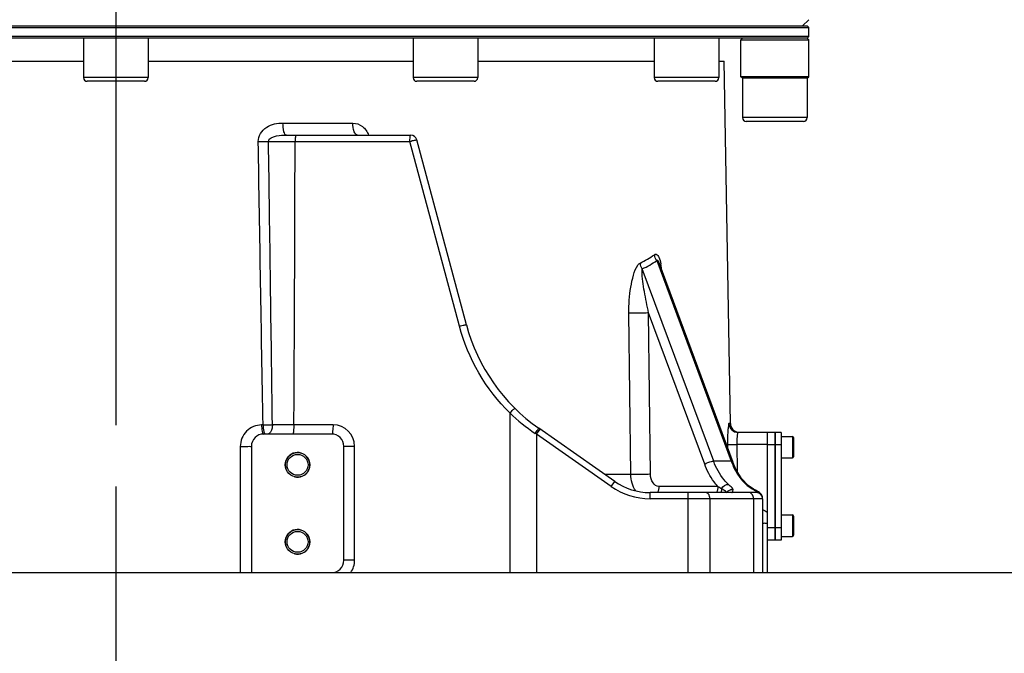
# Model space of a CAD drawing. Header units: millimetres. Extents: x 0 to 8493, y 0 to 6007.
# Tile 82 of 111: x 4335 to 4655, y 3031 to 3237. Entities that reach past the tile are written whole.
import ezdxf

# ---------------------------------------------------------------- set-up
doc = ezdxf.new("R2010")
doc.units = ezdxf.units.MM
doc.header["$LTSCALE"] = 467.107143
doc.linetypes.add('CENTER', pattern=[0.6, 0.375, -0.075, 0.075, -0.075])
doc.layers.get('0').update_dxf_attribs({"linetype": 'CONTINUOUS'})
for name, color, linetype in [('304103000034_DXF_AXIS', 7, 'CONTINUOUS'), ('304103000034_DXF_DIMENSION', 7, 'CONTINUOUS'), ('304103000034DXF_CONTINUOUS_LINE', 7, 'CONTINUOUS'), ('304103000046_DXF_DIMENSION', 7, 'CONTINUOUS'), ('304103000046DXF_CONTINUOUS_LINE', 7, 'CONTINUOUS'), ('304104000389DXF_CONTINUOUS_LINE', 7, 'CONTINUOUS'), ('304105000042DXF_CONTINUOUS_LINE', 7, 'CONTINUOUS'), ('304105000239DXF_CONTINUOUS_LINE', 7, 'CONTINUOUS'), ('304106000067DXF_CONTINUOUS_LINE', 7, 'CONTINUOUS'), ('501023000016DXF_CONTINUOUS_LINE', 7, 'CONTINUOUS'), ('501023000197DXF_CONTINUOUS_LINE', 7, 'CONTINUOUS'), ('501023000198DXF_CONTINUOUS_LINE', 7, 'CONTINUOUS'), ('最大动作范围图_DXF_CONTINUOUS_LINE', 7, 'CONTINUOUS'), ('最大动作范围图_DXF_DIMENSION', 7, 'CONTINUOUS')]:
    doc.layers.add(name, color=color, linetype=linetype)
doc.styles.get("Standard").update_dxf_attribs({"font": 'txt', "width": 0.7})
doc.dimstyles.new('DIMSTYLE_2', dxfattribs={"dimtxt": 85.714286, "dimasz": 42.857143, "dimexe": 1.5, "dimexo": 0, "dimgap": 3, "dimtad": 1, "dimdsep": 46, "dimtxsty": 'Standard', "dimblk": '_FILLED', "dimblk1": '_FILLED', "dimblk2": '_FILLED', "dimcen": 0.09, "dimclrt": 5, "dimazin": 2, "dimtp": 0.01, "dimtm": 0.01, "dimtfac": 1, "dimtofl": 0, "dimtmove": 0, "dimatfit": 3, "dimldrblk": '_FILLED', "dimfxl": 0, "dimtolj": 1, "dimarcsym": 0})
doc.dimstyles.new('DIMSTYLE_3', dxfattribs={"dimtxt": 85.714286, "dimasz": 42.857143, "dimexe": 1.5, "dimexo": 0, "dimgap": 3, "dimtad": 0, "dimtih": 1, "dimtoh": 1, "dimdec": 1, "dimdsep": 46, "dimtxsty": 'Standard', "dimblk": '_FILLED', "dimblk1": '_FILLED', "dimblk2": '_FILLED', "dimcen": 0.09, "dimclrt": 5, "dimazin": 2, "dimtp": 0.1, "dimtm": 0.1, "dimtfac": 1, "dimtdec": 1, "dimtofl": 0, "dimtmove": 0, "dimatfit": 3, "dimldrblk": '_FILLED', "dimfxl": 0, "dimtolj": 1, "dimarcsym": 0})
doc.dimstyles.new('DIMSTYLE_4', dxfattribs={"dimtxt": 85.714286, "dimasz": 42.857143, "dimexe": 1.5, "dimexo": 0, "dimgap": 3, "dimtad": 0, "dimtih": 1, "dimtoh": 1, "dimdsep": 46, "dimtxsty": 'Standard', "dimblk": '_FILLED', "dimblk1": '_FILLED', "dimblk2": '_FILLED', "dimcen": 0.09, "dimclrt": 5, "dimazin": 2, "dimtp": 0.01, "dimtm": 0.01, "dimtfac": 1, "dimtofl": 0, "dimtmove": 0, "dimatfit": 3, "dimldrblk": '_FILLED', "dimfxl": 0, "dimtolj": 1, "dimarcsym": 0})

# ---------------------------------------------------------------- blocks, each defined once
blk = doc.blocks.new('*D16')
at = {"layer": '304103000034_DXF_DIMENSION', "color": 2, "linetype": 'Continuous', "transparency": 16777216}
blk.add_line((4515.43, 2756.76), (4515.43, 2324.69), dxfattribs=at)
blk = doc.blocks.new('_FILLED')
at = {"color": 0, "linetype": 'ByBlock'}
blk.add_solid([(0, 0), (-1, 0.25), (-1, -0.25)], dxfattribs=at)
blk = doc.blocks.new('*D17')
at = {"layer": '最大动作范围图_DXF_DIMENSION', "color": 2, "linetype": 'Continuous', "transparency": 16777216}
blk.add_line((4366.43, 3085.14), (4366.43, 2324.69), dxfattribs=at)
blk = doc.blocks.new('*D19')
at = {"layer": '最大动作范围图_DXF_DIMENSION', "color": 2, "linetype": 'Continuous', "transparency": 16777216}
blk.add_line((3005.43, 3474.12), (3005.43, 2324.69), dxfattribs=at)
blk = doc.blocks.new('*D20')
at = {"layer": '304103000046_DXF_DIMENSION', "color": 2, "linetype": 'Continuous', "transparency": 16777216}
blk.add_line((5147.63, 2439.95), (6289.66, 2439.95), dxfattribs=at)
blk = doc.blocks.new('*D21')
at = {"layer": '最大动作范围图_DXF_DIMENSION', "color": 2, "linetype": 'Continuous', "transparency": 16777216}
blk.add_line((4552.29, 3057.12), (6289.66, 3057.12), dxfattribs=at)
blk = doc.blocks.new('*D25')
at = {"layer": '最大动作范围图_DXF_DIMENSION', "color": 2, "linetype": 'Continuous', "transparency": 16777216}
blk.add_line((4532.74, 3847.75), (6289.66, 3847.75), dxfattribs=at)
blk = doc.blocks.new('*D26')
at = {"layer": '最大动作范围图_DXF_DIMENSION', "color": 2, "linetype": 'Continuous', "transparency": 16777216}
blk.add_line((4515.43, 5113.3), (6289.66, 5113.3), dxfattribs=at)
blk = doc.blocks.new('*D29')
at = {"layer": '最大动作范围图_DXF_DIMENSION', "color": 2, "linetype": 'Continuous', "transparency": 16777216}
for p, q in [((4515.43, 2756.76), (5935.79, 2756.76)), ((5935.79, 2756.76), (6073.18, 2650.56)), ((6073.18, 2650.56), (6289.66, 2650.56))]:
    blk.add_line(p, q, dxfattribs=at)
blk = doc.blocks.new('*D30')
at = {"layer": '最大动作范围图_DXF_DIMENSION', "color": 2, "linetype": 'Continuous', "transparency": 16777216}
blk.add_line((4590.07, 4324.12), (6289.66, 4324.12), dxfattribs=at)
blk = doc.blocks.new('*D33')
at = {"layer": '304103000046_DXF_DIMENSION', "color": 2, "linetype": 'Continuous', "transparency": 16777216}
for p, q in [((4515.43, 3594.12), (3667.24, 3594.12)), ((3677.95, 3594.12), (3677.95, 3325.62)), ((3677.95, 3057.12), (3677.95, 3325.62)), ((4326.03, 3057.12), (3667.24, 3057.12))]:
    blk.add_line(p, q, dxfattribs=at)
at = {"layer": '304103000046_DXF_DIMENSION', "color": 2, "linetype": 'Continuous', "transparency": 16777216, "xscale": 42.8571428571, "yscale": 42.8571428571, "zscale": 42.8571428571}
for p, rotation in [((3677.95, 3594.12), 90), ((3677.95, 3057.12), 270)]:
    blk.add_blockref('_FILLED', p, dxfattribs=dict(at, rotation=rotation))
blk = doc.blocks.new('*D36')
at = {"layer": '最大动作范围图_DXF_DIMENSION', "color": 2, "linetype": 'Continuous', "transparency": 16777216}
blk.add_line((5147.63, 2439.45), (5147.63, 2324.69), dxfattribs=at)

msp = doc.modelspace()

# ---------------------------------------------------------------- linework, layer by layer
at = {"layer": '304103000034_DXF_AXIS', "color": 7, "linetype": 'CENTER'}
msp.add_line((4366.427, 3560.415), (4366.427, 3085.14), dxfattribs=at)
at = {"layer": '304103000034DXF_CONTINUOUS_LINE', "color": 7, "linetype": 'Continuous'}
msp.add_line((4589.427, 3234.624), (4591.427, 3236.624), dxfattribs=at)
at = {"layer": '304103000046DXF_CONTINUOUS_LINE', "color": 7, "linetype": 'Continuous'}
for p, q in [((4269.927, 3223.124), (4355.927, 3223.124)), ((4376.927, 3223.124), (4462.927, 3223.124)), ((4483.927, 3223.124), (4541.257, 3223.124)), ((4562.257, 3223.124), (4563.925, 3223.124)), ((4565.979, 3105.572), (4563.927, 3223.124)), ((4421.781, 3199.124), (4462.218, 3199.124)), ((4480.237, 3137.606), (4464.15, 3197.642)), ((4542.726, 3157.809), (4542.726, 3157.808)), ((4542.73, 3157.797), (4566.782, 3092.987)), ((4436.427, 3102.124), (4414.427, 3102.124)), ((4528.406, 3086.741), (4503.778, 3103.986)), ((4577.927, 3102.624), (4568.524, 3102.624)), ((4577.927, 3102.624), (4577.927, 3057.124)), ((4410.427, 3098.124), (4410.427, 3057.124)), ((4440.427, 3061.124), (4440.427, 3098.124)), ((4574.427, 3083.124), (4539.877, 3083.124)), ((4573.522, 3084.189), (4571.794, 3085.383)), ((4574.139, 3083.852), (4573.522, 3084.189)), ((4574.654, 3083.572), (4574.139, 3083.852)), ((4576.28, 3082.071), (4575.877, 3082.716)), ((4576.427, 3081.306), (4576.28, 3082.071)), ((4576.427, 3081.124), (4576.427, 3057.124)), ((4156.427, 3057.124), (4577.927, 3057.124))]:
    msp.add_line(p, q, dxfattribs=at)
at = {"layer": '304103000046DXF_CONTINUOUS_LINE', "color": 9, "linetype": 'Continuous'}
for p, q in [((4420.684, 3203.055), (4443.36, 3203.055)), ((4415.994, 3197.126), (4424.603, 3197.124)), ((4424.603, 3197.124), (4461.871, 3197.124)), ((4477.958, 3137.088), (4461.871, 3197.124)), ((4542.09, 3158.429), (4566.269, 3093.277)), ((4560.553, 3093.276), (4537.373, 3155.736)), ((4533.628, 3088.985), (4533.011, 3141.355)), ((4557.658, 3092.291), (4539.424, 3141.425)), ((4540.038, 3089.055), (4539.424, 3141.425)), ((4494.338, 3108.964), (4494.338, 3057.124)), ((4414.199, 3105.072), (4413.717, 3105.072)), ((4424.229, 3105.124), (4417.248, 3105.117)), ((4436.948, 3105.124), (4424.229, 3105.124)), ((4565.979, 3105.572), (4565.531, 3105.572)), ((4503.02, 3102.075), (4502.614, 3102.348)), ((4503.02, 3102.075), (4504.167, 3103.713)), ((4527.258, 3085.103), (4503.02, 3102.075)), ((4503.02, 3102.075), (4503.02, 3057.124)), ((4565.068, 3098.694), (4565.086, 3097.556)), ((4577.927, 3098.694), (4568.052, 3098.694)), ((4568.052, 3098.694), (4568.189, 3090.019)), ((4406.821, 3098.072), (4406.823, 3057.124)), ((4443.948, 3098.124), (4440.427, 3098.124)), ((4443.948, 3061.124), (4443.948, 3098.124)), ((4566.269, 3093.277), (4560.553, 3093.276)), ((4533.628, 3088.985), (4525.202, 3088.985)), ((4527.258, 3085.103), (4528.406, 3086.741)), ((4539.877, 3081.124), (4539.877, 3083.124)), ((4561.922, 3085.124), (4542.721, 3085.124)), ((4552.285, 3057.124), (4552.285, 3083.124)), ((4573.522, 3084.189), (4573.089, 3084.319)), ((4576.427, 3081.124), (4539.877, 3081.124)), ((4559.356, 3081.124), (4559.356, 3057.124)), ((4573.498, 3081.124), (4573.498, 3057.124)), ((4443.948, 3061.124), (4440.427, 3061.124))]:
    msp.add_line(p, q, dxfattribs=at)
at = {"layer": '304103000046DXF_CONTINUOUS_LINE', "color": 7, "linetype": 'Continuous'}
for points in [[(4571.794, 3085.383), (4569.606, 3087.712), (4567.767, 3090.706), (4566.782, 3092.987)], [(4575.877, 3082.716), (4575.456, 3083.089), (4575.078, 3083.333), (4574.654, 3083.572)]]:
    msp.add_lwpolyline(points, dxfattribs=at)
for centre, radius in [((4425.427, 3092.124), 4), ((4425.427, 3092.124), 3.4), ((4425.427, 3067.124), 4), ((4425.427, 3067.124), 3.4)]:
    msp.add_circle(centre, radius, dxfattribs=at)
for centre, radius, start, end in [((4462.218, 3197.124), 2, 15, 90), ((4538.192, 3153.135), 60, 194.99999, 234.99996), ((4568.979, 3105.624), 3, 181, 261.41915), ((4414.427, 3098.124), 4, 90, 180), ((4436.427, 3098.124), 4, 0, 90), ((4539.877, 3103.124), 20, 235, 270), ((4574.427, 3081.124), 2, 0, 90), ((4436.427, 3061.124), 4, 270, 360)]:
    msp.add_arc(centre, radius, start, end, dxfattribs=at)
at = {"layer": '304103000046DXF_CONTINUOUS_LINE', "color": 9, "linetype": 'Continuous'}
for centre, radius, start, end in [((4409.527, 3437.747), 240.708, 270.7418, 271.53953), ((-12955.163, 3221.876), 17379.784, 359.6151026, 359.9184011), ((4523.166, 3186.133), 31.535, 295.35474, 305.08742), ((4523.753, 3185.071), 32.342, 294.90552, 304.53938), ((4523.011, 3153.655), 20.699, 7.74801, 10.34389), ((4515.85, 3152.675), 27.927, 5.43369, 7.7599), ((4538.404, 3155.605), 64.166, 226.62618, 236.09866), ((4410.692, 3449.219), 344.164, 270.58387, 271.09147), ((4436.948, 3098.124), 7, 0.00126, 89.99874), ((4568.527, 3105.621), 2.996, 180.93408, 269.93708), ((4590.179, 3099.305), 22.135, 179.47518, 181.58197), ((4588.949, 3099.315), 20.905, 178.8734, 179.4708), ((4589.172, 3101.612), 24.373, 199.99731, 201.13564), ((4539.877, 3103.124), 22, 235, 270), ((4571.897, 3101.314), 19.016, 238.3597, 242.73388), ((4566.427, 3081.964), 2.048, 89.54861, 100.59729), ((4566.429, 3081.977), 2.035, 77.3152, 89.61008)]:
    msp.add_arc(centre, radius, start, end, dxfattribs=at)
at = {"layer": '304103000046DXF_CONTINUOUS_LINE', "color": 2, "linetype": 'Continuous'}
for centre in [(4425.427, 3092.124), (4425.427, 3067.124)]:
    msp.add_arc(centre, 4, 255, 195, dxfattribs=at)
at = {"layer": '304103000046DXF_CONTINUOUS_LINE', "color": 9, "linetype": 'Continuous'}
for points, knots in [([(4412.643, 3197.059), (4412.617, 3198.865), (4415.059, 3202.518), (4418.864, 3203.054), (4420.684, 3203.055)], [0, 0, 0, 0, 0.4981006, 1, 1, 1, 1]), ([(4421.781, 3199.124), (4421.321, 3199.124), (4420.779, 3200.98), (4420.689, 3202.12), (4420.684, 3203.055)], [0, 0, 0, 0, 0.330086, 1, 1, 1, 1]), ([(4444.916, 3199.124), (4444.388, 3199.124), (4443.452, 3200.777), (4443.367, 3202.114), (4443.36, 3203.055)], [0, 0, 0, 0, 0.3593015, 1, 1, 1, 1]), ([(4443.36, 3203.055), (4444.46, 3203.055), (4446.762, 3202.224), (4448.082, 3200.219), (4448.45, 3199.127)], [0, 0, 0, 0, 0.4884626, 1, 1, 1, 1]), ([(4415.994, 3197.126), (4415.951, 3198.153), (4418.869, 3199.151), (4420.694, 3199.124), (4421.781, 3199.124)], [0, 0, 0, 0, 0.4858979, 1, 1, 1, 1]), ([(4424.951, 3199.124), (4424.739, 3199.124), (4424.69, 3198.096), (4424.603, 3197.597), (4424.603, 3197.124)], [0, 0, 0, 0, 0.3093047, 1, 1, 1, 1]), ([(4461.871, 3197.124), (4461.871, 3197.597), (4461.957, 3198.096), (4462.007, 3199.124), (4462.218, 3199.124)], [0, 0, 0, 0, 0.6906554, 1, 1, 1, 1]), ([(4461.871, 3197.124), (4462.393, 3197.269), (4463.167, 3197.535), (4463.787, 3197.547), (4464.134, 3197.703), (4464.15, 3197.642)], [0, 0, 0, 0, 0.6946045, 0.9187935, 1, 1, 1, 1]), ([(4541.294, 3160.329), (4541.464, 3160.448), (4541.965, 3160.603), (4542.33, 3160.231), (4542.472, 3160.036)], [0, 0, 0, 0, 0.4618473, 1, 1, 1, 1]), ([(4542.472, 3160.036), (4542.592, 3159.87), (4543.033, 3159.03), (4543.24, 3158.098), (4543.374, 3157.372)], [0, 0, 0, 0, 0.2166155, 1, 1, 1, 1]), ([(4533.011, 3141.355), (4532.978, 3144.175), (4533.266, 3148.366), (4534.392, 3153.557), (4535.231, 3156), (4535.927, 3156.95)], [0, 0, 0, 0, 0.5284971, 0.779264, 1, 1, 1, 1]), ([(4542.09, 3158.429), (4542.101, 3158.504), (4542.226, 3158.699), (4542.401, 3158.537), (4542.443, 3158.461)], [0, 0, 0, 0, 0.4644868, 1, 1, 1, 1]), ([(4542.443, 3158.461), (4542.499, 3158.36), (4542.6, 3158.145), (4542.685, 3157.923), (4542.726, 3157.809)], [0, 0, 0, 0, 0.4879467, 1, 1, 1, 1]), ([(4539.424, 3141.425), (4538.899, 3143.726), (4538.068, 3148.23), (4537.272, 3152.792), (4537.3, 3155.023)], [0, 0, 0, 0, 0.5140328, 1, 1, 1, 1]), ([(4537.3, 3155.023), (4537.301, 3155.151), (4537.307, 3155.39), (4537.34, 3155.629), (4537.373, 3155.736)], [0, 0, 0, 0, 0.5321599, 1, 1, 1, 1]), ([(4539.424, 3141.425), (4538.93, 3141.411), (4536.792, 3141.369), (4534.654, 3141.339), (4533.011, 3141.355)], [0, 0, 0, 0, 0.2312896, 1, 1, 1, 1]), ([(4477.958, 3137.088), (4478.48, 3137.232), (4479.254, 3137.499), (4479.874, 3137.511), (4480.22, 3137.667), (4480.237, 3137.606)], [0, 0, 0, 0, 0.6946369, 0.9188019, 1, 1, 1, 1]), ([(4494.338, 3108.964), (4494.699, 3109.342), (4495.163, 3109.618), (4495.922, 3110.552), (4496.088, 3110.389)], [0, 0, 0, 0, 0.6916166, 1, 1, 1, 1]), ([(4413.717, 3105.072), (4411.96, 3105.072), (4408.274, 3103.561), (4406.821, 3099.861), (4406.821, 3098.072)], [0, 0, 0, 0, 0.4955078, 1, 1, 1, 1]), ([(4413.717, 3105.072), (4413.719, 3104.373), (4413.803, 3103.564), (4414.096, 3102.124), (4414.427, 3102.124)], [0, 0, 0, 0, 0.6785145, 1, 1, 1, 1]), ([(4417.248, 3105.117), (4417.247, 3104.733), (4417.168, 3103.649), (4416.461, 3102.124), (4415.679, 3102.124)], [0, 0, 0, 0, 0.3292868, 1, 1, 1, 1]), ([(4424.23, 3105.124), (4424.23, 3104.415), (4424.1, 3103.667), (4424.027, 3102.124), (4423.709, 3102.124)], [0, 0, 0, 0, 0.6906158, 1, 1, 1, 1]), ([(4436.948, 3105.124), (4436.948, 3104.415), (4436.818, 3103.667), (4436.745, 3102.124), (4436.427, 3102.124)], [0, 0, 0, 0, 0.6906161, 1, 1, 1, 1]), ([(4565.531, 3105.572), (4565.345, 3105.572), (4565.369, 3104.529), (4565.1, 3103.424), (4565.078, 3101.144), (4565.055, 3099.57), (4565.068, 3098.694)], [0, 0, 0, 0, 0.0807174, 0.2980299, 0.6203363, 1, 1, 1, 1]), ([(4414.414, 3102.985), (4414.444, 3102.861), (4414.531, 3102.567), (4414.706, 3102.124), (4414.917, 3102.124)], [0, 0, 0, 0, 0.3756033, 1, 1, 1, 1]), ([(4502.614, 3102.348), (4502.886, 3102.735), (4503.224, 3103.366), (4503.643, 3103.694), (4503.736, 3104.015), (4503.778, 3103.986)], [0, 0, 0, 0, 0.7068783, 0.9235746, 1, 1, 1, 1]), ([(4568.279, 3102.106), (4568.245, 3101.959), (4568.106, 3101.172), (4568.061, 3100.373), (4568.048, 3099.726)], [0, 0, 0, 0, 0.1888834, 1, 1, 1, 1]), ([(4568.524, 3102.624), (4568.464, 3102.624), (4568.349, 3102.401), (4568.309, 3102.237), (4568.279, 3102.106)], [0, 0, 0, 0, 0.3081897, 1, 1, 1, 1]), ([(4565.068, 3098.694), (4565.17, 3098.678), (4566.17, 3098.691), (4567.161, 3098.68), (4568.052, 3098.694)], [0, 0, 0, 0, 0.1034804, 1, 1, 1, 1]), ([(4406.821, 3098.072), (4407.26, 3098.07), (4408.068, 3098.093), (4409.271, 3098.02), (4409.834, 3098.203), (4410.427, 3098.027), (4410.427, 3098.124)], [0, 0, 0, 0, 0.3657887, 0.693335, 0.9192649, 1, 1, 1, 1]), ([(4557.658, 3092.291), (4558.257, 3092.829), (4559.29, 3093.232), (4560.327, 3093.306), (4560.553, 3093.276)], [0, 0, 0, 0, 0.7791582, 1, 1, 1, 1]), ([(4561.922, 3085.124), (4561.477, 3085.601), (4559.695, 3087.755), (4558.402, 3090.287), (4557.658, 3092.291)], [0, 0, 0, 0, 0.233734, 1, 1, 1, 1]), ([(4565.336, 3085.788), (4564.828, 3086.242), (4562.763, 3088.403), (4561.339, 3091.118), (4560.553, 3093.276)], [0, 0, 0, 0, 0.2290104, 1, 1, 1, 1]), ([(4566.782, 3092.987), (4566.752, 3093.067), (4566.588, 3093.218), (4566.386, 3093.261), (4566.269, 3093.276)], [0, 0, 0, 0, 0.4202023, 1, 1, 1, 1]), ([(4566.439, 3092.824), (4566.807, 3091.872), (4568.316, 3088.58), (4570.81, 3085.6), (4573.088, 3084.318)], [0, 0, 0, 0, 0.2809415, 1, 1, 1, 1]), ([(4540.038, 3089.055), (4539.544, 3089.041), (4537.408, 3088.999), (4535.27, 3088.969), (4533.628, 3088.985)], [0, 0, 0, 0, 0.2312021, 1, 1, 1, 1]), ([(4542.721, 3085.124), (4541.997, 3085.124), (4540.394, 3086.318), (4540.05, 3088.078), (4540.038, 3089.055)], [0, 0, 0, 0, 0.4254993, 1, 1, 1, 1]), ([(4566.876, 3083.963), (4566.941, 3084.21), (4566.269, 3084.938), (4565.746, 3085.421), (4565.336, 3085.788)], [0, 0, 0, 0, 0.3174995, 1, 1, 1, 1]), ([(4559.356, 3081.124), (4559.356, 3081.382), (4559.276, 3082.215), (4558.541, 3083.124), (4557.942, 3083.124)], [0, 0, 0, 0, 0.300679, 1, 1, 1, 1]), ([(4564.712, 3083.119), (4564.705, 3083.14), (4564.686, 3083.182), (4564.66, 3083.221), (4564.645, 3083.242)], [0, 0, 0, 0, 0.4555871, 1, 1, 1, 1]), ([(4566.427, 3083.124), (4566.469, 3083.124), (4566.767, 3083.318), (4566.804, 3083.687), (4566.876, 3083.963)], [0, 0, 0, 0, 0.1266175, 1, 1, 1, 1]), ([(4573.498, 3081.124), (4573.498, 3081.382), (4573.418, 3082.215), (4572.683, 3083.124), (4572.084, 3083.124)], [0, 0, 0, 0, 0.300679, 1, 1, 1, 1]), ([(4573.976, 3083.817), (4574.081, 3083.756), (4574.26, 3083.651), (4574.435, 3083.537), (4574.504, 3083.484)], [0, 0, 0, 0, 0.583723, 1, 1, 1, 1]), ([(4574.628, 3083.29), (4574.601, 3083.244), (4574.55, 3083.169), (4574.464, 3083.124), (4574.427, 3083.124)], [0, 0, 0, 0, 0.5949189, 1, 1, 1, 1]), ([(4574.504, 3083.484), (4574.546, 3083.451), (4574.612, 3083.407), (4574.642, 3083.313), (4574.628, 3083.29)], [0, 0, 0, 0, 0.6612542, 1, 1, 1, 1]), ([(4577.927, 3073.079), (4577.561, 3073.083), (4577.243, 3073.248), (4576.427, 3072.99), (4576.427, 3073.124)], [0, 0, 0, 0, 0.7317221, 1, 1, 1, 1])]:
    msp.add_open_spline(points, degree=3, knots=knots, dxfattribs=at)
for points in [[(4414.199, 3105.072), (4413.674, 3135.734), (4413.157, 3166.397), (4412.643, 3197.059)], [(4417.248, 3105.117), (4416.839, 3135.787), (4416.42, 3166.456), (4415.994, 3197.126)], [(4542.09, 3158.429), (4541.723, 3158.944), (4541.307, 3159.626), (4541.493, 3160.23)], [(4535.927, 3156.95), (4536.108, 3157.197), (4536.367, 3157.588), (4536.66, 3157.501)], [(4537.373, 3155.736), (4537.036, 3156.263), (4536.67, 3156.943), (4536.855, 3157.541)], [(4494.338, 3108.964), (4486.609, 3116.577), (4480.766, 3126.609), (4477.958, 3137.088)], [(4414.199, 3105.072), (4414.202, 3104.373), (4414.248, 3103.664), (4414.414, 3102.985)], [(4535.263, 3083.65), (4534.188, 3085.167), (4533.652, 3087.125), (4533.628, 3088.985)], [(4563.185, 3084.411), (4563.594, 3085.158), (4564.491, 3085.888), (4565.336, 3085.788)], [(4542.721, 3085.124), (4542.721, 3084.431), (4542.58, 3083.72), (4542.294, 3083.088)], [(4561.922, 3085.124), (4561.922, 3084.431), (4561.781, 3083.72), (4561.495, 3083.088)], [(4563.185, 3084.411), (4563.13, 3083.971), (4563.022, 3083.534), (4562.856, 3083.123)], [(4564.07, 3083.773), (4563.783, 3083.996), (4563.485, 3084.205), (4563.185, 3084.411)], [(4564.645, 3083.242), (4564.493, 3083.453), (4564.276, 3083.613), (4564.07, 3083.773)], [(4564.721, 3083.073), (4564.865, 3083.304), (4565.063, 3083.509), (4565.288, 3083.663)], [(4565.288, 3083.663), (4565.515, 3083.818), (4565.78, 3083.927), (4566.05, 3083.978)], [(4573.088, 3084.318), (4573.385, 3084.152), (4573.682, 3083.987), (4573.976, 3083.817)], [(4575.541, 3082.962), (4575.272, 3083.141), (4574.95, 3083.257), (4574.628, 3083.29)], [(4576.192, 3082.245), (4576.04, 3082.529), (4575.81, 3082.783), (4575.541, 3082.962)], [(4576.427, 3081.306), (4576.427, 3081.629), (4576.344, 3081.96), (4576.192, 3082.245)], [(4576.443, 3077.647), (4576.99, 3077.407), (4577.501, 3077.061), (4577.927, 3076.643)], [(4442.693, 3057.124), (4443.492, 3058.271), (4443.948, 3059.727), (4443.948, 3061.124)]]:
    msp.add_open_spline(points, degree=3, dxfattribs=at)
at = {"layer": '304104000389DXF_CONTINUOUS_LINE', "color": 7, "linetype": 'Continuous'}
for p, q in [((4569.927, 3230.624), (4569.427, 3230.124)), ((4569.427, 3230.124), (4591.427, 3230.124)), ((4569.427, 3218.124), (4569.427, 3230.124)), ((4590.927, 3230.624), (4591.427, 3230.124)), ((4591.427, 3218.124), (4591.427, 3230.124)), ((4591.427, 3218.124), (4569.427, 3218.124)), ((4569.927, 3217.624), (4569.427, 3218.124)), ((4590.927, 3217.624), (4569.927, 3217.624)), ((4590.927, 3217.624), (4591.427, 3218.124))]:
    msp.add_line(p, q, dxfattribs=at)
at = {"layer": '304105000042DXF_CONTINUOUS_LINE', "color": 7, "linetype": 'Continuous'}
for p, q in [((4582.527, 3102.624), (4580.527, 3102.624)), ((4580.527, 3067.624), (4580.527, 3102.624)), ((4582.527, 3102.624), (4582.527, 3067.624)), ((4582.527, 3067.624), (4580.527, 3067.624))]:
    msp.add_line(p, q, dxfattribs=at)
at = {"layer": '304105000042DXF_CONTINUOUS_LINE', "color": 9, "linetype": 'Continuous'}
for p, q in [((4582.527, 3098.624), (4580.527, 3098.624)), ((4582.527, 3071.624), (4580.527, 3071.624))]:
    msp.add_line(p, q, dxfattribs=at)
at = {"layer": '304105000239DXF_CONTINUOUS_LINE', "color": 7, "linetype": 'Continuous'}
for p, q in [((4141.427, 3234.124), (4591.427, 3234.124)), ((4141.927, 3234.624), (4590.927, 3234.624)), ((4590.927, 3234.624), (4591.427, 3234.124)), ((4591.427, 3231.124), (4591.427, 3234.124)), ((4591.427, 3231.124), (4141.427, 3231.124)), ((4590.927, 3230.624), (4141.927, 3230.624)), ((4590.927, 3230.624), (4591.427, 3231.124))]:
    msp.add_line(p, q, dxfattribs=at)
at = {"layer": '304106000067DXF_CONTINUOUS_LINE', "color": 7, "linetype": 'Continuous'}
for p, q in [((4580.527, 3102.624), (4577.927, 3102.624)), ((4580.527, 3102.624), (4580.527, 3067.624)), ((4580.527, 3067.624), (4577.927, 3067.624))]:
    msp.add_line(p, q, dxfattribs=at)
at = {"layer": '304106000067DXF_CONTINUOUS_LINE', "color": 9, "linetype": 'Continuous'}
for p, q in [((4580.527, 3098.624), (4577.927, 3098.624)), ((4580.527, 3071.624), (4577.927, 3071.624))]:
    msp.add_line(p, q, dxfattribs=at)
at = {"layer": '501023000016DXF_CONTINUOUS_LINE', "color": 7, "linetype": 'Continuous'}
for p, q in [((4582.527, 3101.352), (4586.127, 3101.352)), ((4586.527, 3100.952), (4586.527, 3094.752)), ((4582.527, 3094.352), (4586.127, 3094.352)), ((4582.527, 3075.896), (4586.127, 3075.896)), ((4586.527, 3075.496), (4586.527, 3069.296)), ((4582.527, 3068.896), (4586.127, 3068.896))]:
    msp.add_line(p, q, dxfattribs=at)
at = {"layer": '501023000016DXF_CONTINUOUS_LINE', "color": 9, "linetype": 'Continuous'}
for p, q in [((4586.127, 3101.352), (4586.127, 3094.352)), ((4586.127, 3075.896), (4586.127, 3068.896))]:
    msp.add_line(p, q, dxfattribs=at)
at = {"layer": '501023000016DXF_CONTINUOUS_LINE', "color": 7, "linetype": 'Continuous'}
for centre, start, end in [((4586.127, 3100.952), 360, 90), ((4586.127, 3094.752), 270, 0), ((4586.127, 3075.496), 360, 90), ((4586.127, 3069.296), 270, 0)]:
    msp.add_arc(centre, 0.4, start, end, dxfattribs=at)
at = {"layer": '501023000197DXF_CONTINUOUS_LINE', "color": 7, "linetype": 'Continuous'}
for p, q in [((4355.927, 3230.624), (4355.927, 3217.824)), ((4366.927, 3230.624), (4365.839, 3230.624)), ((4376.927, 3230.624), (4376.927, 3217.824)), ((4462.927, 3230.624), (4462.927, 3217.824)), ((4479.104, 3230.624), (4478.509, 3230.624)), ((4483.927, 3230.624), (4483.927, 3217.824)), ((4541.257, 3230.624), (4541.257, 3217.824)), ((4562.257, 3230.624), (4562.257, 3217.824)), ((4375.727, 3216.624), (4357.127, 3216.624)), ((4482.727, 3216.624), (4464.127, 3216.624)), ((4561.057, 3216.624), (4542.457, 3216.624))]:
    msp.add_line(p, q, dxfattribs=at)
at = {"layer": '501023000197DXF_CONTINUOUS_LINE', "color": 9, "linetype": 'Continuous'}
for p, q in [((4376.927, 3217.824), (4355.927, 3217.824)), ((4483.927, 3217.824), (4462.927, 3217.824)), ((4562.257, 3217.824), (4541.257, 3217.824))]:
    msp.add_line(p, q, dxfattribs=at)
at = {"layer": '501023000197DXF_CONTINUOUS_LINE', "color": 7, "linetype": 'Continuous'}
for centre, start, end in [((4357.127, 3217.824), 180, 270.00001), ((4375.727, 3217.824), 269.99999, 360), ((4464.127, 3217.824), 180, 270), ((4482.727, 3217.824), 270, 360), ((4542.457, 3217.824), 180, 270), ((4561.057, 3217.824), 270, 360)]:
    msp.add_arc(centre, 1.2, start, end, dxfattribs=at)
at = {"layer": '501023000198DXF_CONTINUOUS_LINE', "color": 7, "linetype": 'Continuous'}
for p, q in [((4590.927, 3217.624), (4569.927, 3217.624)), ((4569.927, 3217.624), (4569.927, 3204.824)), ((4590.927, 3217.624), (4590.927, 3204.824)), ((4589.727, 3203.624), (4571.127, 3203.624))]:
    msp.add_line(p, q, dxfattribs=at)
at = {"layer": '501023000198DXF_CONTINUOUS_LINE', "color": 9, "linetype": 'Continuous'}
msp.add_line((4590.927, 3204.824), (4569.927, 3204.824), dxfattribs=at)
at = {"layer": '501023000198DXF_CONTINUOUS_LINE', "color": 7, "linetype": 'Continuous'}
for centre, start, end in [((4571.127, 3204.824), 180, 270.00001), ((4589.727, 3204.824), 269.99999, 360)]:
    msp.add_arc(centre, 1.2, start, end, dxfattribs=at)
at = {"layer": '最大动作范围图_DXF_CONTINUOUS_LINE', "color": 2, "linetype": 'Continuous'}
for centre, radius, start, end in [((4515.98, 3594.124), 1519.177, 329.783411, 184.530522), ((4291.427, 3203.78), 500, 296.61544, 29.68685)]:
    msp.add_arc(centre, radius, start, end, dxfattribs=at)

# ---------------------------------------------------------------- dimensions: what is measured, and where the dimension line sits
at = {"layer": '304103000034_DXF_DIMENSION', "color": 2, "linetype": 'Continuous'}
dim = msp.add_ordinate_dim(feature_location=(4515.427, 2756.763), offset=(0, -432.074), dtype=1, origin=(4366.427, 3085.14), dimstyle='DIMSTYLE_4', override={"dimgap": 21.428564, "dimtad": 1, "dimtih": 0, "dimtoh": 0}, dxfattribs=at)
dim.commit()
dim.dimension.update_dxf_attribs({"geometry": '*D16', "text_midpoint": (4493.999, 2101.832)})
at = {"layer": '304103000046_DXF_DIMENSION', "color": 2, "linetype": 'Continuous'}
dim = msp.add_linear_dim(base=(3677.952, 3594.124), p1=(4326.032, 3057.124), p2=(4515.427, 3594.124), angle=90, dimstyle='DIMSTYLE_2', dxfattribs=at)
dim.commit()
dim.dimension.update_dxf_attribs({"geometry": '*D33', "text_midpoint": (3677.952, 3235.624), "dimtype": 160})
dim = msp.add_ordinate_dim(feature_location=(5147.626, 2439.948), offset=(1142.031, 0), dtype=0, origin=(4552.285, 3057.124), dimstyle='DIMSTYLE_3', override={"dimgap": 21.428459, "dimtad": 1, "dimtih": 0, "dimtoh": 0}, dxfattribs=at)
dim.commit()
dim.dimension.update_dxf_attribs({"geometry": '*D20', "text_midpoint": (6332.514, 2461.376)})
at = {"layer": '最大动作范围图_DXF_DIMENSION', "color": 2, "linetype": 'Continuous'}
for feature_location, offset, dtype, origin, dimstyle, override, picture, middle in [((4515.427, 5113.301), (1774.229, 0), 0, (4515.427, 3057.124), 'DIMSTYLE_3', {"dimgap": 21.428456, "dimtad": 1, "dimtih": 0, "dimtoh": 0}, '*D26', (6332.514, 5134.73)), ((4590.07, 4324.124), (1699.586, 0), 0, (4590.07, 3057.124), 'DIMSTYLE_4', {"dimgap": 21.428367, "dimtad": 1, "dimtih": 0, "dimtoh": 0}, '*D30', (6332.514, 4345.553)), ((4532.74, 3847.747), (1756.917, 0), 0, (4532.74, 3057.124), 'DIMSTYLE_3', {"dimgap": 21.428314, "dimtad": 1, "dimtih": 0, "dimtoh": 0}, '*D25', (6332.514, 3869.175)), ((3005.427, 3474.124), (0, -1149.435), 1, (4366.427, 3474.124), 'DIMSTYLE_4', {"dimgap": 21.428581, "dimtad": 1, "dimtih": 0, "dimtoh": 0}, '*D19', (2983.999, 2041.832)), ((5147.626, 2439.453), (0, -114.764), 1, (4366.427, 3229.124), 'DIMSTYLE_3', {"dimgap": 21.428598, "dimtad": 1, "dimtih": 0, "dimtoh": 0}, '*D36', (5126.197, 1981.832)), ((4366.427354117, 3085.139971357), (0, -760.450504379), 1, (4366.427354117, 3085.139971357), 'DIMSTYLE_4', {"dimgap": 21.42853, "dimtad": 1, "dimtih": 0, "dimtoh": 0}, '*D17', (4344.998782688, 2221.832324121)), ((4552.285218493, 3057.124382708), (1737.371478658, 0), 0, (4552.285218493, 3057.124382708), 'DIMSTYLE_4', {"dimgap": 21.428493, "dimtad": 1, "dimtih": 0, "dimtoh": 0}, '*D21', (6332.513840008, 3078.552954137)), ((4515.427, 2756.763), (1774.229, -106.207), 0, (4515.427, 3057.124), 'DIMSTYLE_3', {"dimgap": 21.428668, "dimtad": 1, "dimtih": 0, "dimtoh": 0}, '*D29', (6332.514, 2671.984))]:
    dim = msp.add_ordinate_dim(feature_location=feature_location, offset=offset, dtype=dtype, origin=origin, dimstyle=dimstyle, override=override, dxfattribs=at)
    dim.commit()
    dim.dimension.update_dxf_attribs({"geometry": picture, "text_midpoint": middle})

doc.saveas('drawing.dxf')
